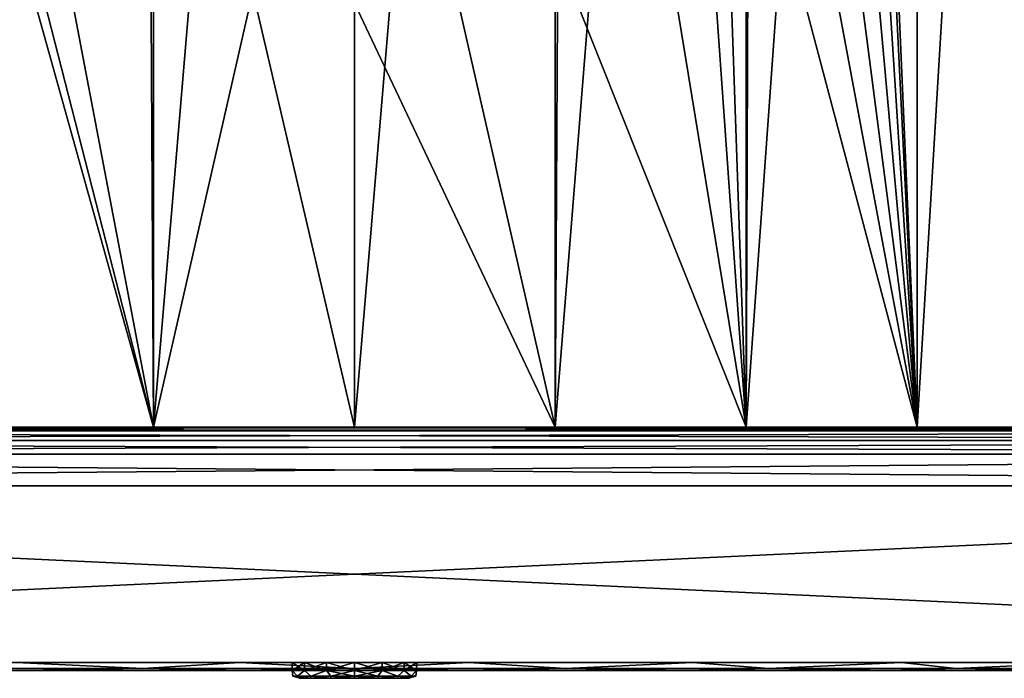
# Model space of a CAD drawing. Header units: millimetres. Extents: x -50 to 50, y 102 to 190.
# Tile 4 of 256: x -9 to 17, y 102 to 119. Entities that reach past the tile are written whole.
import ezdxf

# ---------------------------------------------------------------- set-up
doc = ezdxf.new("R2010")
doc.units = ezdxf.units.MM
doc.header["$LTSCALE"] = 65.185185
for name, color, linetype in [('103', 7, 'CONTINUOUS'), ('104', 7, 'CONTINUOUS'), ('12', 7, 'CONTINUOUS'), ('15', 7, 'CONTINUOUS'), ('17', 7, 'CONTINUOUS'), ('21', 7, 'CONTINUOUS'), ('26', 7, 'CONTINUOUS'), ('27', 7, 'CONTINUOUS'), ('31', 7, 'CONTINUOUS'), ('37', 7, 'CONTINUOUS'), ('38', 7, 'CONTINUOUS'), ('39', 7, 'CONTINUOUS'), ('40', 7, 'CONTINUOUS'), ('43', 7, 'CONTINUOUS'), ('44', 7, 'CONTINUOUS'), ('48', 7, 'CONTINUOUS'), ('53', 7, 'CONTINUOUS'), ('57', 7, 'CONTINUOUS'), ('58', 7, 'CONTINUOUS')]:
    doc.layers.add(name, color=color, linetype=linetype)

msp = doc.modelspace()

# ---------------------------------------------------------------- linework, layer by layer
at = {"layer": '103', "color": 7, "linetype": 'CONTINUOUS'}
for points in [[(-9.979, 169.3, -20.722), (-5.118, 169.3, -22.423), (-9.98, 108.5, -20.722), (-9.979, 169.3, -20.722)], [(-5.118, 169.3, -22.423), (-5.118, 108.5, -22.423), (-9.98, 108.5, -20.722), (-5.118, 169.3, -22.423)], [(-5.118, 169.3, -22.423), (0, 169.3, -23), (-5.118, 108.5, -22.423), (-5.118, 169.3, -22.423)], [(0, 169.3, -23), (0, 108.5, -23), (-5.118, 108.5, -22.423), (0, 169.3, -23)], [(-9.443, 123.967, 20.972), (-9.98, 108.5, 20.722), (-5.118, 108.5, 22.423), (-9.443, 123.967, 20.972)], [(-8.932, 123.385, 21.195), (-9.443, 123.967, 20.972), (-5.118, 108.5, 22.423), (-8.932, 123.385, 21.195)], [(-7.729, 122.233, 21.662), (-8.932, 123.385, 21.195), (-5.118, 108.5, 22.423), (-7.729, 122.233, 21.662)], [(-5.184, 120.544, 22.408), (-7.729, 122.233, 21.662), (-5.118, 108.5, 22.423), (-5.184, 120.544, 22.408)], [(-2.587, 119.601, 22.854), (-5.184, 120.544, 22.408), (-5.118, 108.5, 22.423), (-2.587, 119.601, 22.854)], [(-2.587, 119.601, 22.854), (-5.118, 108.5, 22.423), (0, 108.5, 23), (-2.587, 119.601, 22.854)], [(0, 119.3, 23), (-2.587, 119.601, 22.854), (0, 108.5, 23), (0, 119.3, 23)]]:
    msp.add_3dface(points, dxfattribs=at)
at = {"layer": '104', "color": 7, "linetype": 'CONTINUOUS'}
for points in [[(0, 169.3, -23), (5.118, 169.3, -22.423), (0, 108.5, -23), (0, 169.3, -23)], [(0, 108.5, -23), (5.118, 169.3, -22.423), (5.118, 108.5, -22.423), (0, 108.5, -23)], [(5.118, 169.3, -22.423), (9.979, 169.3, -20.722), (5.118, 108.5, -22.423), (5.118, 169.3, -22.423)], [(9.979, 169.3, -20.722), (9.98, 108.5, -20.722), (5.118, 108.5, -22.423), (9.979, 169.3, -20.722)], [(9.979, 169.3, -20.722), (14.34, 169.3, -17.982), (9.98, 108.5, -20.722), (9.979, 169.3, -20.722)], [(14.34, 169.3, -17.982), (14.34, 108.5, -17.982), (9.98, 108.5, -20.722), (14.34, 169.3, -17.982)], [(14.34, 169.3, 17.982), (13.204, 134.801, 18.832), (14.34, 108.5, 17.982), (14.34, 169.3, 17.982)], [(14.34, 169.3, -17.982), (17.982, 169.3, -14.34), (14.34, 108.5, -17.982), (14.34, 169.3, -17.982)], [(17.982, 169.3, -14.34), (17.982, 108.5, -14.34), (14.34, 108.5, -17.982), (17.982, 169.3, -14.34)], [(17.982, 169.3, 14.34), (14.34, 169.3, 17.982), (17.982, 108.5, 14.34), (17.982, 169.3, 14.34)], [(14.34, 169.3, 17.982), (14.34, 108.5, 17.982), (17.982, 108.5, 14.34), (14.34, 169.3, 17.982)], [(13.204, 134.801, 18.832), (13.121, 133.068, 18.89), (14.34, 108.5, 17.982), (13.204, 134.801, 18.832)], [(13.121, 133.068, 18.89), (12.869, 131.333, 19.063), (14.34, 108.5, 17.982), (13.121, 133.068, 18.89)], [(12.869, 131.333, 19.063), (12.439, 129.601, 19.346), (14.34, 108.5, 17.982), (12.869, 131.333, 19.063)], [(12.439, 129.601, 19.346), (11.821, 127.895, 19.73), (14.34, 108.5, 17.982), (12.439, 129.601, 19.346)], [(11.821, 127.895, 19.73), (11.016, 126.255, 20.19), (14.34, 108.5, 17.982), (11.821, 127.895, 19.73)], [(11.016, 126.255, 20.19), (10.042, 124.736, 20.692), (14.34, 108.5, 17.982), (11.016, 126.255, 20.19)], [(10.042, 124.736, 20.692), (9.443, 123.967, 20.972), (9.98, 108.5, 20.722), (10.042, 124.736, 20.692)], [(10.042, 124.736, 20.692), (9.98, 108.5, 20.722), (14.34, 108.5, 17.982), (10.042, 124.736, 20.692)], [(9.443, 123.967, 20.972), (8.932, 123.384, 21.195), (9.98, 108.5, 20.722), (9.443, 123.967, 20.972)], [(8.932, 123.384, 21.195), (7.729, 122.233, 21.663), (9.98, 108.5, 20.722), (8.932, 123.384, 21.195)], [(7.729, 122.233, 21.663), (5.183, 120.544, 22.408), (9.98, 108.5, 20.722), (7.729, 122.233, 21.663)], [(5.183, 120.544, 22.408), (2.587, 119.6, 22.854), (5.118, 108.5, 22.423), (5.183, 120.544, 22.408)], [(5.183, 120.544, 22.408), (5.118, 108.5, 22.423), (9.98, 108.5, 20.722), (5.183, 120.544, 22.408)], [(2.587, 119.6, 22.854), (0, 119.3, 23), (5.118, 108.5, 22.423), (2.587, 119.6, 22.854)], [(0, 119.3, 23), (0, 108.5, 23), (5.118, 108.5, 22.423), (0, 119.3, 23)]]:
    msp.add_3dface(points, dxfattribs=at)
at = {"layer": '12', "color": 7, "linetype": 'CONTINUOUS'}
for points in [[(-26.693, 102.3, -5.651), (27.284, 102.3), (-27.284, 102.3), (-26.693, 102.3, -5.651)], [(-27.284, 102.3), (27.284, 102.3), (26.693, 102.3, 5.651), (-27.284, 102.3)], [(-26.693, 102.3, 5.651), (-27.284, 102.3), (26.693, 102.3, 5.651), (-26.693, 102.3, 5.651)], [(26.693, 102.3, -5.651), (27.284, 102.3), (-26.693, 102.3, -5.651), (26.693, 102.3, -5.651)], [(-25.955, 102.3, -8.413), (26.693, 102.3, -5.651), (-26.693, 102.3, -5.651), (-25.955, 102.3, -8.413)], [(-25.955, 102.3, 8.414), (-26.693, 102.3, 5.651), (25.955, 102.3, 8.413), (-25.955, 102.3, 8.414)], [(25.955, 102.3, 8.413), (-26.693, 102.3, 5.651), (26.693, 102.3, 5.651), (25.955, 102.3, 8.413)], [(25.955, 102.3, -8.414), (26.693, 102.3, -5.651), (-25.955, 102.3, -8.413), (25.955, 102.3, -8.414)], [(-24.932, 102.3, -11.082), (25.955, 102.3, -8.414), (-25.955, 102.3, -8.413), (-24.932, 102.3, -11.082)], [(-24.932, 102.3, 11.082), (-25.955, 102.3, 8.414), (24.932, 102.3, 11.082), (-24.932, 102.3, 11.082)], [(24.932, 102.3, 11.082), (-25.955, 102.3, 8.414), (25.955, 102.3, 8.413), (24.932, 102.3, 11.082)], [(24.932, 102.3, -11.082), (25.955, 102.3, -8.414), (-24.932, 102.3, -11.082), (24.932, 102.3, -11.082)], [(-22.082, 102.3, -16.026), (24.932, 102.3, -11.082), (-24.932, 102.3, -11.082), (-22.082, 102.3, -16.026)], [(-22.082, 102.3, 16.026), (-24.932, 102.3, 11.082), (22.082, 102.3, 16.026), (-22.082, 102.3, 16.026)], [(22.082, 102.3, 16.026), (-24.932, 102.3, 11.082), (24.932, 102.3, 11.082), (22.082, 102.3, 16.026)], [(22.082, 102.3, -16.026), (24.932, 102.3, -11.082), (-22.082, 102.3, -16.026), (22.082, 102.3, -16.026)], [(-18.265, 102.3, -20.268), (22.082, 102.3, -16.026), (-22.082, 102.3, -16.026), (-18.265, 102.3, -20.268)], [(-18.265, 102.3, 20.269), (-22.082, 102.3, 16.026), (18.265, 102.3, 20.268), (-18.265, 102.3, 20.269)], [(18.265, 102.3, 20.268), (-22.082, 102.3, 16.026), (22.082, 102.3, 16.026), (18.265, 102.3, 20.268)], [(18.265, 102.3, -20.269), (22.082, 102.3, -16.026), (-18.265, 102.3, -20.268), (18.265, 102.3, -20.269)], [(-13.649, 102.3, -23.625), (18.265, 102.3, -20.269), (-18.265, 102.3, -20.268), (-13.649, 102.3, -23.625)], [(-13.649, 102.3, 23.625), (-18.265, 102.3, 20.269), (13.649, 102.3, 23.625), (-13.649, 102.3, 23.625)], [(13.649, 102.3, 23.625), (-18.265, 102.3, 20.269), (18.265, 102.3, 20.268), (13.649, 102.3, 23.625)], [(13.649, 102.3, -23.625), (18.265, 102.3, -20.269), (-13.649, 102.3, -23.625), (13.649, 102.3, -23.625)], [(-8.436, 102.3, -25.947), (13.649, 102.3, -23.625), (-13.649, 102.3, -23.625), (-8.436, 102.3, -25.947)], [(-8.436, 102.3, 25.947), (-13.649, 102.3, 23.625), (8.436, 102.3, 25.947), (-8.436, 102.3, 25.947)], [(8.436, 102.3, 25.947), (-13.649, 102.3, 23.625), (13.649, 102.3, 23.625), (8.436, 102.3, 25.947)], [(8.436, 102.3, -25.947), (13.649, 102.3, -23.625), (-8.436, 102.3, -25.947), (8.436, 102.3, -25.947)], [(-2.853, 102.3, -27.135), (8.436, 102.3, -25.947), (-8.436, 102.3, -25.947), (-2.853, 102.3, -27.135)], [(-2.853, 102.3, 27.135), (-8.436, 102.3, 25.947), (2.853, 102.3, 27.135), (-2.853, 102.3, 27.135)], [(2.853, 102.3, 27.135), (-8.436, 102.3, 25.947), (8.436, 102.3, 25.947), (2.853, 102.3, 27.135)], [(2.853, 102.3, -27.135), (8.436, 102.3, -25.947), (-2.853, 102.3, -27.135), (2.853, 102.3, -27.135)]]:
    msp.add_3dface(points, dxfattribs=at)
at = {"layer": '15', "color": 7, "linetype": 'CONTINUOUS'}
for points in [[(-49.207, 108.5, 47.908), (-49.11, 108.5, 48.401), (49.207, 108.5, 47.908), (-49.207, 108.5, 47.908)], [(-49.207, 108.5, 47.908), (49.207, 108.5, 47.908), (9.98, 108.5, 20.722), (-49.207, 108.5, 47.908)], [(-9.98, 108.5, 20.722), (-49.207, 108.5, 47.908), (-5.118, 108.5, 22.423), (-9.98, 108.5, 20.722)], [(-5.118, 108.5, 22.423), (-49.207, 108.5, 47.908), (0, 108.5, 23), (-5.118, 108.5, 22.423)], [(0, 108.5, 23), (-49.207, 108.5, 47.908), (5.118, 108.5, 22.423), (0, 108.5, 23)], [(5.118, 108.5, 22.423), (-49.207, 108.5, 47.908), (9.98, 108.5, 20.722), (5.118, 108.5, 22.423)], [(-49.11, 108.5, -48.401), (-49.207, 108.5, -47.908), (49.11, 108.5, -48.401), (-49.11, 108.5, -48.401)], [(49.11, 108.5, -48.401), (-49.207, 108.5, -47.908), (49.207, 108.5, -47.908), (49.11, 108.5, -48.401)], [(49.207, 108.5, -47.908), (-49.207, 108.5, -47.908), (-9.98, 108.5, -20.722), (49.207, 108.5, -47.908)], [(-49.11, 108.5, 48.401), (-48.989, 108.5, 48.629), (49.11, 108.5, 48.401), (-49.11, 108.5, 48.401)], [(49.207, 108.5, 47.908), (-49.11, 108.5, 48.401), (49.11, 108.5, 48.401), (49.207, 108.5, 47.908)], [(-48.989, 108.5, -48.629), (-49.11, 108.5, -48.401), (48.989, 108.5, -48.629), (-48.989, 108.5, -48.629)], [(48.989, 108.5, -48.629), (-49.11, 108.5, -48.401), (49.11, 108.5, -48.401), (48.989, 108.5, -48.629)], [(-48.989, 108.5, 48.629), (-48.827, 108.5, 48.827), (48.989, 108.5, 48.629), (-48.989, 108.5, 48.629)], [(49.11, 108.5, 48.401), (-48.989, 108.5, 48.629), (48.989, 108.5, 48.629), (49.11, 108.5, 48.401)], [(-48.827, 108.5, -48.827), (-48.989, 108.5, -48.629), (48.827, 108.5, -48.827), (-48.827, 108.5, -48.827)], [(48.827, 108.5, -48.827), (-48.989, 108.5, -48.629), (48.989, 108.5, -48.629), (48.827, 108.5, -48.827)], [(-48.827, 108.5, 48.827), (-48.629, 108.5, 48.989), (48.827, 108.5, 48.827), (-48.827, 108.5, 48.827)], [(48.989, 108.5, 48.629), (-48.827, 108.5, 48.827), (48.827, 108.5, 48.827), (48.989, 108.5, 48.629)], [(-48.629, 108.5, -48.989), (-48.827, 108.5, -48.827), (48.629, 108.5, -48.989), (-48.629, 108.5, -48.989)], [(48.629, 108.5, -48.989), (-48.827, 108.5, -48.827), (48.827, 108.5, -48.827), (48.629, 108.5, -48.989)], [(-48.629, 108.5, 48.989), (-48.401, 108.5, 49.11), (48.629, 108.5, 48.989), (-48.629, 108.5, 48.989)], [(48.827, 108.5, 48.827), (-48.629, 108.5, 48.989), (48.629, 108.5, 48.989), (48.827, 108.5, 48.827)], [(-48.401, 108.5, -49.11), (-48.629, 108.5, -48.989), (48.401, 108.5, -49.11), (-48.401, 108.5, -49.11)], [(48.401, 108.5, -49.11), (-48.629, 108.5, -48.989), (48.629, 108.5, -48.989), (48.401, 108.5, -49.11)], [(-48.401, 108.5, 49.11), (-47.908, 108.5, 49.207), (48.401, 108.5, 49.11), (-48.401, 108.5, 49.11)], [(48.629, 108.5, 48.989), (-48.401, 108.5, 49.11), (48.401, 108.5, 49.11), (48.629, 108.5, 48.989)], [(-47.908, 108.5, -49.207), (-48.401, 108.5, -49.11), (47.908, 108.5, -49.207), (-47.908, 108.5, -49.207)], [(47.908, 108.5, -49.207), (-48.401, 108.5, -49.11), (48.401, 108.5, -49.11), (47.908, 108.5, -49.207)], [(48.401, 108.5, 49.11), (-47.908, 108.5, 49.207), (47.908, 108.5, 49.207), (48.401, 108.5, 49.11)], [(-5.118, 108.5, -22.423), (49.207, 108.5, -47.908), (-9.98, 108.5, -20.722), (-5.118, 108.5, -22.423)], [(0, 108.5, -23), (49.207, 108.5, -47.908), (-5.118, 108.5, -22.423), (0, 108.5, -23)], [(49.207, 108.5, -47.908), (0, 108.5, -23), (5.118, 108.5, -22.423), (49.207, 108.5, -47.908)], [(9.98, 108.5, -20.722), (49.207, 108.5, -47.908), (5.118, 108.5, -22.423), (9.98, 108.5, -20.722)], [(14.34, 108.5, -17.982), (49.207, 108.5, -47.908), (9.98, 108.5, -20.722), (14.34, 108.5, -17.982)], [(9.98, 108.5, 20.722), (49.207, 108.5, 47.908), (14.34, 108.5, 17.982), (9.98, 108.5, 20.722)], [(17.982, 108.5, -14.34), (49.207, 108.5, -47.908), (14.34, 108.5, -17.982), (17.982, 108.5, -14.34)], [(14.34, 108.5, 17.982), (49.207, 108.5, 47.908), (17.982, 108.5, 14.34), (14.34, 108.5, 17.982)]]:
    msp.add_3dface(points, dxfattribs=at)
at = {"layer": '17', "color": 7, "linetype": 'CONTINUOUS'}
for points in [[(47.908, 108.5, 49.207), (-47.908, 108.5, 49.207), (-47.908, 108.408, 49.554), (47.908, 108.5, 49.207)], [(47.908, 108.5, 49.207), (-47.908, 108.408, 49.554), (47.908, 108.408, 49.554), (47.908, 108.5, 49.207)], [(-47.908, 108.408, 49.554), (-47.908, 108.157, 49.81), (47.908, 108.408, 49.554), (-47.908, 108.408, 49.554)], [(47.908, 108.408, 49.554), (-47.908, 108.157, 49.81), (47.908, 108.157, 49.81), (47.908, 108.408, 49.554)], [(-47.908, 108.157, 49.81), (-47.908, 107.812, 49.907), (47.908, 108.157, 49.81), (-47.908, 108.157, 49.81)], [(47.908, 108.157, 49.81), (-47.908, 107.812, 49.907), (47.908, 107.812, 49.907), (47.908, 108.157, 49.81)]]:
    msp.add_3dface(points, dxfattribs=at)
at = {"layer": '21', "color": 7, "linetype": 'CONTINUOUS'}
for points in [[(-47.908, 108.5, -49.207), (47.908, 108.5, -49.207), (47.908, 108.408, -49.554), (-47.908, 108.5, -49.207)], [(-47.908, 108.5, -49.207), (47.908, 108.408, -49.554), (-47.908, 108.408, -49.554), (-47.908, 108.5, -49.207)], [(47.908, 108.408, -49.554), (47.908, 108.157, -49.81), (-47.908, 108.408, -49.554), (47.908, 108.408, -49.554)], [(-47.908, 108.408, -49.554), (47.908, 108.157, -49.81), (-47.908, 108.157, -49.81), (-47.908, 108.408, -49.554)], [(47.908, 108.157, -49.81), (47.908, 107.812, -49.907), (-47.908, 108.157, -49.81), (47.908, 108.157, -49.81)], [(-47.908, 108.157, -49.81), (47.908, 107.812, -49.907), (-47.908, 107.812, -49.907), (-47.908, 108.157, -49.81)]]:
    msp.add_3dface(points, dxfattribs=at)
at = {"layer": '26', "color": 7, "linetype": 'CONTINUOUS'}
for points in [[(-47.908, 107.812, 49.907), (-47.922, 107, 49.921), (47.922, 107, 49.921), (-47.908, 107.812, 49.907)], [(47.908, 107.812, 49.907), (-47.908, 107.812, 49.907), (47.922, 107, 49.921), (47.908, 107.812, 49.907)]]:
    msp.add_3dface(points, dxfattribs=at)
at = {"layer": '27', "color": 7, "linetype": 'CONTINUOUS'}
for points in [[(50, 102.5, 48), (49.975, 102.5, 48.314), (-50, 102.5, 48), (50, 102.5, 48)], [(-50, 102.5, 48), (49.975, 102.5, 48.314), (-49.957, 102.5, 48.413), (-50, 102.5, 48)], [(50, 102.5, 48), (-50, 102.5, 48), (-35.368, 102.5, 18.612), (50, 102.5, 48)], [(-49.975, 102.5, -48.316), (50, 102.5, -48), (-50, 102.5, -48), (-49.975, 102.5, -48.316)], [(-50, 102.5, -48), (50, 102.5, -48), (0, 102.5, -36.628), (-50, 102.5, -48)], [(-8.616, 102.5, -26.52), (-50, 102.5, -48), (-2.914, 102.5, -27.732), (-8.616, 102.5, -26.52)], [(-2.914, 102.5, -27.732), (-50, 102.5, -48), (2.914, 102.5, -27.732), (-2.914, 102.5, -27.732)], [(2.914, 102.5, -27.732), (-50, 102.5, -48), (-0.706, 102.5, -33.533), (2.914, 102.5, -27.732)], [(-0.706, 102.5, -33.533), (-50, 102.5, -48), (-1.273, 102.5, -33.985), (-0.706, 102.5, -33.533)], [(-1.273, 102.5, -33.985), (-50, 102.5, -48), (-1.588, 102.5, -34.637), (-1.273, 102.5, -33.985)], [(-1.588, 102.5, -34.637), (-50, 102.5, -48), (-1.588, 102.5, -35.363), (-1.588, 102.5, -34.637)], [(-1.588, 102.5, -35.363), (-50, 102.5, -48), (-1.273, 102.5, -36.015), (-1.588, 102.5, -35.363)], [(-1.273, 102.5, -36.015), (-50, 102.5, -48), (-0.706, 102.5, -36.467), (-1.273, 102.5, -36.015)], [(-0.706, 102.5, -36.467), (-50, 102.5, -48), (0, 102.5, -36.628), (-0.706, 102.5, -36.467)], [(49.957, 102.5, -48.414), (50, 102.5, -48), (-49.975, 102.5, -48.316), (49.957, 102.5, -48.414)], [(-49.9, 102.5, -48.624), (49.957, 102.5, -48.414), (-49.975, 102.5, -48.316), (-49.9, 102.5, -48.624)], [(49.975, 102.5, 48.314), (49.901, 102.5, 48.621), (-49.957, 102.5, 48.413), (49.975, 102.5, 48.314)], [(-49.957, 102.5, 48.413), (49.901, 102.5, 48.621), (-49.829, 102.5, 48.81), (-49.957, 102.5, 48.413)], [(49.828, 102.5, -48.811), (49.957, 102.5, -48.414), (-49.9, 102.5, -48.624), (49.828, 102.5, -48.811)], [(-49.729, 102.5, -49.005), (49.828, 102.5, -48.811), (-49.9, 102.5, -48.624), (-49.729, 102.5, -49.005)], [(49.901, 102.5, 48.621), (49.731, 102.5, 49.002), (-49.829, 102.5, 48.81), (49.901, 102.5, 48.621)], [(-49.829, 102.5, 48.81), (49.731, 102.5, 49.002), (-49.621, 102.5, 49.172), (-49.829, 102.5, 48.81)], [(49.62, 102.5, -49.173), (49.828, 102.5, -48.811), (-49.729, 102.5, -49.005), (49.62, 102.5, -49.173)], [(-49.483, 102.5, -49.342), (49.62, 102.5, -49.173), (-49.729, 102.5, -49.005), (-49.483, 102.5, -49.342)], [(49.731, 102.5, 49.002), (49.484, 102.5, 49.34), (-49.621, 102.5, 49.172), (49.731, 102.5, 49.002)], [(-49.621, 102.5, 49.172), (49.484, 102.5, 49.34), (-49.342, 102.5, 49.483), (-49.621, 102.5, 49.172)], [(49.34, 102.5, -49.484), (49.62, 102.5, -49.173), (-49.483, 102.5, -49.342), (49.34, 102.5, -49.484)], [(-49.172, 102.5, -49.621), (49.34, 102.5, -49.484), (-49.483, 102.5, -49.342), (-49.172, 102.5, -49.621)], [(49.484, 102.5, 49.34), (49.173, 102.5, 49.62), (-49.342, 102.5, 49.483), (49.484, 102.5, 49.34)], [(-49.342, 102.5, 49.483), (49.173, 102.5, 49.62), (-49.005, 102.5, 49.729), (-49.342, 102.5, 49.483)], [(49.002, 102.5, -49.731), (49.34, 102.5, -49.484), (-49.172, 102.5, -49.621), (49.002, 102.5, -49.731)], [(-48.81, 102.5, -49.829), (49.002, 102.5, -49.731), (-49.172, 102.5, -49.621), (-48.81, 102.5, -49.829)], [(49.173, 102.5, 49.62), (48.811, 102.5, 49.828), (-49.005, 102.5, 49.729), (49.173, 102.5, 49.62)], [(-49.005, 102.5, 49.729), (48.811, 102.5, 49.828), (-48.624, 102.5, 49.9), (-49.005, 102.5, 49.729)], [(48.621, 102.5, -49.901), (49.002, 102.5, -49.731), (-48.81, 102.5, -49.829), (48.621, 102.5, -49.901)], [(-48.413, 102.5, -49.957), (48.621, 102.5, -49.901), (-48.81, 102.5, -49.829), (-48.413, 102.5, -49.957)], [(48.811, 102.5, 49.828), (48.414, 102.5, 49.957), (-48.624, 102.5, 49.9), (48.811, 102.5, 49.828)], [(-48.624, 102.5, 49.9), (48.414, 102.5, 49.957), (-48.316, 102.5, 49.975), (-48.624, 102.5, 49.9)], [(48.314, 102.5, -49.975), (48.621, 102.5, -49.901), (-48.413, 102.5, -49.957), (48.314, 102.5, -49.975)], [(-48, 102.5, -50), (48.314, 102.5, -49.975), (-48.413, 102.5, -49.957), (-48, 102.5, -50)], [(48.414, 102.5, 49.957), (48, 102.5, 50), (-48.316, 102.5, 49.975), (48.414, 102.5, 49.957)], [(-48.316, 102.5, 49.975), (48, 102.5, 50), (-48, 102.5, 50), (-48.316, 102.5, 49.975)], [(48, 102.5, -50), (48.314, 102.5, -49.975), (-48, 102.5, -50), (48, 102.5, -50)], [(-8.616, 102.5, 26.52), (50, 102.5, 48), (-35.368, 102.5, 18.612), (-8.616, 102.5, 26.52)], [(-2.914, 102.5, 27.732), (50, 102.5, 48), (-8.616, 102.5, 26.52), (-2.914, 102.5, 27.732)], [(2.914, 102.5, 27.732), (50, 102.5, 48), (-2.914, 102.5, 27.732), (2.914, 102.5, 27.732)], [(0, 102.5, -33.372), (2.914, 102.5, -27.732), (-0.706, 102.5, -33.533), (0, 102.5, -33.372)], [(0, 102.5, -36.628), (50, 102.5, -48), (0.706, 102.5, -36.467), (0, 102.5, -36.628)], [(8.616, 102.5, -26.52), (2.914, 102.5, -27.732), (0, 102.5, -33.372), (8.616, 102.5, -26.52)], [(13.943, 102.5, -24.148), (8.616, 102.5, -26.52), (0, 102.5, -33.372), (13.943, 102.5, -24.148)], [(13.943, 102.5, -24.148), (0, 102.5, -33.372), (0.706, 102.5, -33.533), (13.943, 102.5, -24.148)], [(0.706, 102.5, -36.467), (50, 102.5, -48), (1.273, 102.5, -36.015), (0.706, 102.5, -36.467)], [(1.273, 102.5, -33.985), (13.943, 102.5, -24.148), (0.706, 102.5, -33.533), (1.273, 102.5, -33.985)], [(50, 102.5, -48), (18.658, 102.5, -20.722), (1.273, 102.5, -36.015), (50, 102.5, -48)], [(18.658, 102.5, -20.722), (13.943, 102.5, -24.148), (1.273, 102.5, -33.985), (18.658, 102.5, -20.722)], [(1.273, 102.5, -36.015), (18.658, 102.5, -20.722), (1.588, 102.5, -35.363), (1.273, 102.5, -36.015)], [(1.588, 102.5, -34.637), (18.658, 102.5, -20.722), (1.273, 102.5, -33.985), (1.588, 102.5, -34.637)], [(1.588, 102.5, -35.363), (18.658, 102.5, -20.722), (1.588, 102.5, -34.637), (1.588, 102.5, -35.363)], [(8.616, 102.5, 26.52), (50, 102.5, 48), (2.914, 102.5, 27.732), (8.616, 102.5, 26.52)], [(13.943, 102.5, 24.148), (50, 102.5, 48), (8.616, 102.5, 26.52), (13.943, 102.5, 24.148)], [(18.658, 102.5, 20.722), (50, 102.5, 48), (13.943, 102.5, 24.148), (18.658, 102.5, 20.722)]]:
    msp.add_3dface(points, dxfattribs=at)
at = {"layer": '31', "color": 7, "linetype": 'CONTINUOUS'}
for points in [[(-1.391, 102.1, -35.319), (-1.113, 102.1, -35.893), (-1.391, 102.1, -34.681), (-1.391, 102.1, -35.319)], [(-1.391, 102.1, -34.681), (-1.113, 102.1, -35.893), (-1.113, 102.1, -34.107), (-1.391, 102.1, -34.681)], [(-1.113, 102.1, -35.893), (-0.612, 102.1, -36.289), (-1.113, 102.1, -34.107), (-1.113, 102.1, -35.893)], [(-1.113, 102.1, -34.107), (-0.612, 102.1, -36.289), (-0.611, 102.1, -33.711), (-1.113, 102.1, -34.107)], [(-0.612, 102.1, -36.289), (0, 102.1, -36.427), (-0.611, 102.1, -33.711), (-0.612, 102.1, -36.289)], [(-0.611, 102.1, -33.711), (0, 102.1, -36.427), (0, 102.1, -33.573), (-0.611, 102.1, -33.711)], [(0, 102.1, -33.573), (0, 102.1, -36.427), (0.611, 102.1, -36.289), (0, 102.1, -33.573)], [(0.612, 102.1, -33.711), (0, 102.1, -33.573), (0.611, 102.1, -36.289), (0.612, 102.1, -33.711)], [(1.113, 102.1, -35.893), (0.612, 102.1, -33.711), (0.611, 102.1, -36.289), (1.113, 102.1, -35.893)], [(1.113, 102.1, -34.107), (0.612, 102.1, -33.711), (1.113, 102.1, -35.893), (1.113, 102.1, -34.107)], [(1.391, 102.1, -34.681), (1.113, 102.1, -34.107), (1.391, 102.1, -35.319), (1.391, 102.1, -34.681)], [(1.391, 102.1, -35.319), (1.113, 102.1, -34.107), (1.113, 102.1, -35.893), (1.391, 102.1, -35.319)]]:
    msp.add_3dface(points, dxfattribs=at)
at = {"layer": '37', "color": 7, "linetype": 'CONTINUOUS'}
for points in [[(-1.448, 102.158, -35.6), (-1.568, 102.158, -35), (-1.586, 102.298, -35.362), (-1.448, 102.158, -35.6)], [(-1.272, 102.298, -36.014), (-1.448, 102.158, -35.6), (-1.586, 102.298, -35.362), (-1.272, 102.298, -36.014)], [(-1.568, 102.158, -35), (-1.448, 102.158, -34.4), (-1.586, 102.298, -34.638), (-1.568, 102.158, -35)], [(-1.586, 102.298, -35.362), (-1.568, 102.158, -35), (-1.586, 102.298, -34.638), (-1.586, 102.298, -35.362)], [(-1.586, 102.298, -34.638), (-1.448, 102.158, -34.4), (-1.272, 102.298, -33.986), (-1.586, 102.298, -34.638)], [(-1.391, 102.1, -35.319), (-1.391, 102.1, -34.681), (-1.568, 102.158, -35), (-1.391, 102.1, -35.319)], [(-1.448, 102.158, -35.6), (-1.391, 102.1, -35.319), (-1.568, 102.158, -35), (-1.448, 102.158, -35.6)], [(-1.568, 102.158, -35), (-1.391, 102.1, -34.681), (-1.448, 102.158, -34.4), (-1.568, 102.158, -35)], [(-1.108, 102.158, -36.108), (-1.448, 102.158, -35.6), (-1.272, 102.298, -36.014), (-1.108, 102.158, -36.108)], [(-1.448, 102.158, -34.4), (-1.108, 102.158, -33.892), (-1.272, 102.298, -33.986), (-1.448, 102.158, -34.4)], [(-1.113, 102.1, -35.893), (-1.391, 102.1, -35.319), (-1.448, 102.158, -35.6), (-1.113, 102.1, -35.893)], [(-1.108, 102.158, -36.108), (-1.113, 102.1, -35.893), (-1.448, 102.158, -35.6), (-1.108, 102.158, -36.108)], [(-1.391, 102.1, -34.681), (-1.113, 102.1, -34.107), (-1.448, 102.158, -34.4), (-1.391, 102.1, -34.681)], [(-1.448, 102.158, -34.4), (-1.113, 102.1, -34.107), (-1.108, 102.158, -33.892), (-1.448, 102.158, -34.4)], [(-0.706, 102.298, -36.466), (-1.108, 102.158, -36.108), (-1.272, 102.298, -36.014), (-0.706, 102.298, -36.466)], [(-1.272, 102.298, -33.986), (-1.108, 102.158, -33.892), (-0.706, 102.298, -33.534), (-1.272, 102.298, -33.986)], [(-0.612, 102.1, -36.289), (-1.113, 102.1, -35.893), (-1.108, 102.158, -36.108), (-0.612, 102.1, -36.289)], [(-1.113, 102.1, -34.107), (-0.611, 102.1, -33.711), (-1.108, 102.158, -33.892), (-1.113, 102.1, -34.107)], [(-0.6, 102.158, -36.448), (-1.108, 102.158, -36.108), (-0.706, 102.298, -36.466), (-0.6, 102.158, -36.448)], [(-1.108, 102.158, -33.892), (-0.6, 102.158, -33.552), (-0.706, 102.298, -33.534), (-1.108, 102.158, -33.892)], [(-0.6, 102.158, -36.448), (-0.612, 102.1, -36.289), (-1.108, 102.158, -36.108), (-0.6, 102.158, -36.448)], [(-1.108, 102.158, -33.892), (-0.611, 102.1, -33.711), (-0.6, 102.158, -33.552), (-1.108, 102.158, -33.892)], [(0, 102.298, -36.627), (-0.6, 102.158, -36.448), (-0.706, 102.298, -36.466), (0, 102.298, -36.627)], [(-0.6, 102.158, -33.552), (0, 102.158, -33.432), (-0.706, 102.298, -33.534), (-0.6, 102.158, -33.552)], [(-0.706, 102.298, -33.534), (0, 102.158, -33.432), (0, 102.298, -33.373), (-0.706, 102.298, -33.534)], [(0, 102.1, -36.427), (-0.612, 102.1, -36.289), (0, 102.158, -36.568), (0, 102.1, -36.427)], [(0, 102.158, -36.568), (-0.612, 102.1, -36.289), (-0.6, 102.158, -36.448), (0, 102.158, -36.568)], [(-0.611, 102.1, -33.711), (0, 102.1, -33.573), (-0.6, 102.158, -33.552), (-0.611, 102.1, -33.711)], [(0, 102.158, -36.568), (-0.6, 102.158, -36.448), (0, 102.298, -36.627), (0, 102.158, -36.568)], [(-0.6, 102.158, -33.552), (0, 102.1, -33.573), (0, 102.158, -33.432), (-0.6, 102.158, -33.552)]]:
    msp.add_3dface(points, dxfattribs=at)
at = {"layer": '38', "color": 7, "linetype": 'CONTINUOUS'}
for points in [[(0, 102.158, -36.568), (0, 102.298, -36.627), (0.706, 102.298, -36.466), (0, 102.158, -36.568)], [(0.6, 102.158, -36.448), (0, 102.158, -36.568), (0.706, 102.298, -36.466), (0.6, 102.158, -36.448)], [(0, 102.298, -33.373), (0, 102.158, -33.432), (0.6, 102.158, -33.552), (0, 102.298, -33.373)], [(0, 102.298, -33.373), (0.6, 102.158, -33.552), (0.706, 102.298, -33.534), (0, 102.298, -33.373)], [(0.611, 102.1, -36.289), (0, 102.1, -36.427), (0.6, 102.158, -36.448), (0.611, 102.1, -36.289)], [(0, 102.1, -36.427), (0, 102.158, -36.568), (0.6, 102.158, -36.448), (0, 102.1, -36.427)], [(0, 102.1, -33.573), (0.612, 102.1, -33.711), (0, 102.158, -33.432), (0, 102.1, -33.573)], [(0, 102.158, -33.432), (0.612, 102.1, -33.711), (0.6, 102.158, -33.552), (0, 102.158, -33.432)], [(0.6, 102.158, -33.552), (1.108, 102.158, -33.892), (0.706, 102.298, -33.534), (0.6, 102.158, -33.552)], [(1.108, 102.158, -36.108), (0.6, 102.158, -36.448), (0.706, 102.298, -36.466), (1.108, 102.158, -36.108)], [(0.6, 102.158, -33.552), (0.612, 102.1, -33.711), (1.108, 102.158, -33.892), (0.6, 102.158, -33.552)], [(1.108, 102.158, -36.108), (0.611, 102.1, -36.289), (0.6, 102.158, -36.448), (1.108, 102.158, -36.108)], [(1.113, 102.1, -35.893), (0.611, 102.1, -36.289), (1.108, 102.158, -36.108), (1.113, 102.1, -35.893)], [(0.612, 102.1, -33.711), (1.113, 102.1, -34.107), (1.108, 102.158, -33.892), (0.612, 102.1, -33.711)], [(0.706, 102.298, -33.534), (1.108, 102.158, -33.892), (1.272, 102.298, -33.986), (0.706, 102.298, -33.534)], [(1.272, 102.298, -36.014), (1.108, 102.158, -36.108), (0.706, 102.298, -36.466), (1.272, 102.298, -36.014)], [(1.108, 102.158, -33.892), (1.448, 102.158, -34.4), (1.272, 102.298, -33.986), (1.108, 102.158, -33.892)], [(1.448, 102.158, -35.6), (1.108, 102.158, -36.108), (1.272, 102.298, -36.014), (1.448, 102.158, -35.6)], [(1.108, 102.158, -33.892), (1.113, 102.1, -34.107), (1.448, 102.158, -34.4), (1.108, 102.158, -33.892)], [(1.448, 102.158, -35.6), (1.113, 102.1, -35.893), (1.108, 102.158, -36.108), (1.448, 102.158, -35.6)], [(1.113, 102.1, -34.107), (1.391, 102.1, -34.681), (1.448, 102.158, -34.4), (1.113, 102.1, -34.107)], [(1.391, 102.1, -35.319), (1.113, 102.1, -35.893), (1.448, 102.158, -35.6), (1.391, 102.1, -35.319)], [(1.272, 102.298, -33.986), (1.448, 102.158, -34.4), (1.586, 102.298, -34.638), (1.272, 102.298, -33.986)], [(1.586, 102.298, -35.362), (1.448, 102.158, -35.6), (1.272, 102.298, -36.014), (1.586, 102.298, -35.362)], [(1.391, 102.1, -34.681), (1.391, 102.1, -35.319), (1.568, 102.158, -35), (1.391, 102.1, -34.681)], [(1.448, 102.158, -34.4), (1.391, 102.1, -34.681), (1.568, 102.158, -35), (1.448, 102.158, -34.4)], [(1.568, 102.158, -35), (1.391, 102.1, -35.319), (1.448, 102.158, -35.6), (1.568, 102.158, -35)], [(1.448, 102.158, -34.4), (1.568, 102.158, -35), (1.586, 102.298, -34.638), (1.448, 102.158, -34.4)], [(1.568, 102.158, -35), (1.448, 102.158, -35.6), (1.586, 102.298, -35.362), (1.568, 102.158, -35)], [(1.586, 102.298, -34.638), (1.568, 102.158, -35), (1.586, 102.298, -35.362), (1.586, 102.298, -34.638)]]:
    msp.add_3dface(points, dxfattribs=at)
at = {"layer": '39', "color": 7, "linetype": 'CONTINUOUS'}
for points in [[(0.706, 102.5, -33.533), (0, 102.5, -33.372), (0.706, 102.298, -33.534), (0.706, 102.5, -33.533)], [(0, 102.5, -33.372), (0, 102.298, -33.373), (0.706, 102.298, -33.534), (0, 102.5, -33.372)], [(0, 102.5, -36.628), (0.706, 102.5, -36.467), (0, 102.298, -36.627), (0, 102.5, -36.628)], [(0, 102.298, -36.627), (0.706, 102.5, -36.467), (0.706, 102.298, -36.466), (0, 102.298, -36.627)], [(0.706, 102.5, -36.467), (1.273, 102.5, -36.015), (0.706, 102.298, -36.466), (0.706, 102.5, -36.467)], [(1.273, 102.5, -36.015), (1.272, 102.298, -36.014), (0.706, 102.298, -36.466), (1.273, 102.5, -36.015)], [(1.273, 102.5, -33.985), (0.706, 102.5, -33.533), (1.272, 102.298, -33.986), (1.273, 102.5, -33.985)], [(0.706, 102.5, -33.533), (0.706, 102.298, -33.534), (1.272, 102.298, -33.986), (0.706, 102.5, -33.533)], [(1.273, 102.5, -36.015), (1.588, 102.5, -35.363), (1.272, 102.298, -36.014), (1.273, 102.5, -36.015)], [(1.588, 102.5, -35.363), (1.586, 102.298, -35.362), (1.272, 102.298, -36.014), (1.588, 102.5, -35.363)], [(1.273, 102.5, -33.985), (1.272, 102.298, -33.986), (1.586, 102.298, -34.638), (1.273, 102.5, -33.985)], [(1.588, 102.5, -34.637), (1.273, 102.5, -33.985), (1.586, 102.298, -34.638), (1.588, 102.5, -34.637)], [(1.588, 102.5, -35.363), (1.588, 102.5, -34.637), (1.586, 102.298, -35.362), (1.588, 102.5, -35.363)], [(1.588, 102.5, -34.637), (1.586, 102.298, -34.638), (1.586, 102.298, -35.362), (1.588, 102.5, -34.637)]]:
    msp.add_3dface(points, dxfattribs=at)
at = {"layer": '40', "color": 7, "linetype": 'CONTINUOUS'}
for points in [[(-1.273, 102.5, -33.985), (-1.588, 102.5, -34.637), (-1.272, 102.298, -33.986), (-1.273, 102.5, -33.985)], [(-1.588, 102.5, -34.637), (-1.588, 102.5, -35.363), (-1.586, 102.298, -34.638), (-1.588, 102.5, -34.637)], [(-1.588, 102.5, -34.637), (-1.586, 102.298, -34.638), (-1.272, 102.298, -33.986), (-1.588, 102.5, -34.637)], [(-1.588, 102.5, -35.363), (-1.273, 102.5, -36.015), (-1.586, 102.298, -35.362), (-1.588, 102.5, -35.363)], [(-1.588, 102.5, -35.363), (-1.586, 102.298, -35.362), (-1.586, 102.298, -34.638), (-1.588, 102.5, -35.363)], [(-1.273, 102.5, -36.015), (-1.272, 102.298, -36.014), (-1.586, 102.298, -35.362), (-1.273, 102.5, -36.015)], [(-0.706, 102.5, -33.533), (-1.273, 102.5, -33.985), (-0.706, 102.298, -33.534), (-0.706, 102.5, -33.533)], [(-1.273, 102.5, -33.985), (-1.272, 102.298, -33.986), (-0.706, 102.298, -33.534), (-1.273, 102.5, -33.985)], [(-1.273, 102.5, -36.015), (-0.706, 102.5, -36.467), (-1.272, 102.298, -36.014), (-1.273, 102.5, -36.015)], [(-0.706, 102.5, -36.467), (-0.706, 102.298, -36.466), (-1.272, 102.298, -36.014), (-0.706, 102.5, -36.467)], [(0, 102.5, -33.372), (-0.706, 102.5, -33.533), (0, 102.298, -33.373), (0, 102.5, -33.372)], [(-0.706, 102.5, -33.533), (-0.706, 102.298, -33.534), (0, 102.298, -33.373), (-0.706, 102.5, -33.533)], [(-0.706, 102.5, -36.467), (0, 102.5, -36.628), (-0.706, 102.298, -36.466), (-0.706, 102.5, -36.467)], [(0, 102.5, -36.628), (0, 102.298, -36.627), (-0.706, 102.298, -36.466), (0, 102.5, -36.628)]]:
    msp.add_3dface(points, dxfattribs=at)
at = {"layer": '43', "color": 7, "linetype": 'CONTINUOUS'}
for points in [[(-13.649, 102.3, 23.625), (-8.436, 102.3, 25.947), (-10.562, 102.351, 25.5), (-13.649, 102.3, 23.625)], [(-5.385, 102.351, 27.07), (-8.616, 102.5, 26.52), (-10.562, 102.351, 25.5), (-5.385, 102.351, 27.07)], [(-8.436, 102.3, 25.947), (-5.385, 102.351, 27.07), (-10.562, 102.351, 25.5), (-8.436, 102.3, 25.947)], [(-2.914, 102.5, 27.732), (-8.616, 102.5, 26.52), (-5.385, 102.351, 27.07), (-2.914, 102.5, 27.732)], [(-8.436, 102.3, 25.947), (-2.853, 102.3, 27.135), (-5.385, 102.351, 27.07), (-8.436, 102.3, 25.947)], [(0, 102.351, 27.601), (-2.914, 102.5, 27.732), (-5.385, 102.351, 27.07), (0, 102.351, 27.601)], [(-2.853, 102.3, 27.135), (0, 102.351, 27.601), (-5.385, 102.351, 27.07), (-2.853, 102.3, 27.135)], [(2.914, 102.5, 27.732), (-2.914, 102.5, 27.732), (0, 102.351, 27.601), (2.914, 102.5, 27.732)], [(-2.853, 102.3, 27.135), (2.853, 102.3, 27.135), (0, 102.351, 27.601), (-2.853, 102.3, 27.135)], [(5.385, 102.351, 27.07), (2.914, 102.5, 27.732), (0, 102.351, 27.601), (5.385, 102.351, 27.07)], [(2.853, 102.3, 27.135), (5.385, 102.351, 27.07), (0, 102.351, 27.601), (2.853, 102.3, 27.135)], [(2.853, 102.3, 27.135), (8.436, 102.3, 25.947), (5.385, 102.351, 27.07), (2.853, 102.3, 27.135)], [(8.616, 102.5, 26.52), (2.914, 102.5, 27.732), (5.385, 102.351, 27.07), (8.616, 102.5, 26.52)], [(10.562, 102.351, 25.5), (8.616, 102.5, 26.52), (5.385, 102.351, 27.07), (10.562, 102.351, 25.5)], [(8.436, 102.3, 25.947), (10.562, 102.351, 25.5), (5.385, 102.351, 27.07), (8.436, 102.3, 25.947)], [(8.436, 102.3, 25.947), (13.649, 102.3, 23.625), (10.562, 102.351, 25.5), (8.436, 102.3, 25.947)], [(13.943, 102.5, 24.148), (8.616, 102.5, 26.52), (10.562, 102.351, 25.5), (13.943, 102.5, 24.148)], [(15.334, 102.351, 22.949), (13.943, 102.5, 24.148), (10.562, 102.351, 25.5), (15.334, 102.351, 22.949)], [(13.649, 102.3, 23.625), (15.334, 102.351, 22.949), (10.562, 102.351, 25.5), (13.649, 102.3, 23.625)], [(13.649, 102.3, 23.625), (18.265, 102.3, 20.268), (15.334, 102.351, 22.949), (13.649, 102.3, 23.625)], [(18.658, 102.5, 20.722), (13.943, 102.5, 24.148), (15.334, 102.351, 22.949), (18.658, 102.5, 20.722)], [(19.517, 102.351, 19.517), (18.658, 102.5, 20.722), (15.334, 102.351, 22.949), (19.517, 102.351, 19.517)], [(18.265, 102.3, 20.268), (19.517, 102.351, 19.517), (15.334, 102.351, 22.949), (18.265, 102.3, 20.268)]]:
    msp.add_3dface(points, dxfattribs=at)
at = {"layer": '44', "color": 7, "linetype": 'CONTINUOUS'}
for points in [[(-8.436, 102.3, -25.947), (-13.649, 102.3, -23.625), (-10.562, 102.351, -25.5), (-8.436, 102.3, -25.947)], [(-10.562, 102.351, -25.5), (-8.616, 102.5, -26.52), (-5.385, 102.351, -27.07), (-10.562, 102.351, -25.5)], [(-8.436, 102.3, -25.947), (-10.562, 102.351, -25.5), (-5.385, 102.351, -27.07), (-8.436, 102.3, -25.947)], [(-8.616, 102.5, -26.52), (-2.914, 102.5, -27.732), (-5.385, 102.351, -27.07), (-8.616, 102.5, -26.52)], [(-2.853, 102.3, -27.135), (-8.436, 102.3, -25.947), (-5.385, 102.351, -27.07), (-2.853, 102.3, -27.135)], [(-5.385, 102.351, -27.07), (-2.914, 102.5, -27.732), (0, 102.351, -27.601), (-5.385, 102.351, -27.07)], [(-2.853, 102.3, -27.135), (-5.385, 102.351, -27.07), (0, 102.351, -27.601), (-2.853, 102.3, -27.135)], [(-2.914, 102.5, -27.732), (2.914, 102.5, -27.732), (0, 102.351, -27.601), (-2.914, 102.5, -27.732)], [(2.853, 102.3, -27.135), (-2.853, 102.3, -27.135), (0, 102.351, -27.601), (2.853, 102.3, -27.135)], [(0, 102.351, -27.601), (2.914, 102.5, -27.732), (5.385, 102.351, -27.07), (0, 102.351, -27.601)], [(2.853, 102.3, -27.135), (0, 102.351, -27.601), (5.385, 102.351, -27.07), (2.853, 102.3, -27.135)], [(8.436, 102.3, -25.947), (2.853, 102.3, -27.135), (5.385, 102.351, -27.07), (8.436, 102.3, -25.947)], [(2.914, 102.5, -27.732), (8.616, 102.5, -26.52), (5.385, 102.351, -27.07), (2.914, 102.5, -27.732)], [(5.385, 102.351, -27.07), (8.616, 102.5, -26.52), (10.562, 102.351, -25.5), (5.385, 102.351, -27.07)], [(8.436, 102.3, -25.947), (5.385, 102.351, -27.07), (10.562, 102.351, -25.5), (8.436, 102.3, -25.947)], [(13.649, 102.3, -23.625), (8.436, 102.3, -25.947), (10.562, 102.351, -25.5), (13.649, 102.3, -23.625)], [(8.616, 102.5, -26.52), (13.943, 102.5, -24.148), (10.562, 102.351, -25.5), (8.616, 102.5, -26.52)], [(10.562, 102.351, -25.5), (13.943, 102.5, -24.148), (15.334, 102.351, -22.949), (10.562, 102.351, -25.5)], [(13.649, 102.3, -23.625), (10.562, 102.351, -25.5), (15.334, 102.351, -22.949), (13.649, 102.3, -23.625)], [(18.265, 102.3, -20.269), (13.649, 102.3, -23.625), (15.334, 102.351, -22.949), (18.265, 102.3, -20.269)], [(13.943, 102.5, -24.148), (18.658, 102.5, -20.722), (15.334, 102.351, -22.949), (13.943, 102.5, -24.148)], [(15.334, 102.351, -22.949), (18.658, 102.5, -20.722), (19.517, 102.351, -19.517), (15.334, 102.351, -22.949)], [(18.265, 102.3, -20.269), (15.334, 102.351, -22.949), (19.517, 102.351, -19.517), (18.265, 102.3, -20.269)]]:
    msp.add_3dface(points, dxfattribs=at)
at = {"layer": '48', "color": 7, "linetype": 'CONTINUOUS'}
for points in [[(-47.908, 107.812, -49.907), (47.908, 107.812, -49.907), (-47.922, 107, -49.921), (-47.908, 107.812, -49.907)], [(47.908, 107.812, -49.907), (47.922, 107, -49.921), (-47.922, 107, -49.921), (47.908, 107.812, -49.907)]]:
    msp.add_3dface(points, dxfattribs=at)
at = {"layer": '53', "color": 7, "linetype": 'CONTINUOUS'}
for points in [[(48, 102.5, -50), (-48, 102.5, -50), (48, 107, -50), (48, 102.5, -50)], [(-48, 102.5, -50), (-48, 107, -50), (48, 107, -50), (-48, 102.5, -50)]]:
    msp.add_3dface(points, dxfattribs=at)
at = {"layer": '57', "color": 7, "linetype": 'CONTINUOUS'}
for points in [[(-48, 102.5, 50), (48, 102.5, 50), (-48, 107, 50), (-48, 102.5, 50)], [(-48, 107, 50), (48, 102.5, 50), (48, 107, 50), (-48, 107, 50)]]:
    msp.add_3dface(points, dxfattribs=at)
at = {"layer": '58', "color": 7, "linetype": 'CONTINUOUS'}
for points in [[(47.922, 107, 49.921), (-47.922, 107, 49.921), (-48, 107, 50), (47.922, 107, 49.921)], [(47.922, 107, 49.921), (-48, 107, 50), (48, 107, 50), (47.922, 107, 49.921)], [(-48, 107, -50), (-47.922, 107, -49.921), (48, 107, -50), (-48, 107, -50)], [(-47.922, 107, -49.921), (47.922, 107, -49.921), (48, 107, -50), (-47.922, 107, -49.921)]]:
    msp.add_3dface(points, dxfattribs=at)

doc.saveas('drawing.dxf')
